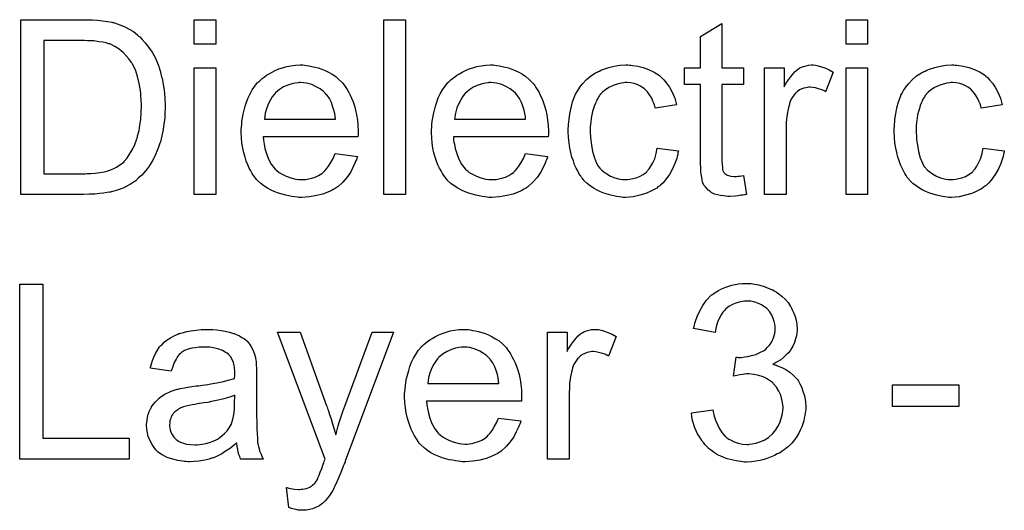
# Model space of a CAD drawing. Extents: x -1.6 to 9, y -2.8 to 5.2.
# Tile 157 of 197: x 4.743 to 5.194, y 3.463 to 3.688. Entities that reach past the tile are written whole.
import ezdxf

# ---------------------------------------------------------------- set-up
doc = ezdxf.new("R2010")
doc.units = 0
doc.layers.add('dfn6-15-57-c_document', color=1, linetype='CONTINUOUS')

msp = doc.modelspace()

# ---------------------------------------------------------------- linework, layer by layer
at = {"layer": 'dfn6-15-57-c_document', "color": 1}
for points in [[(4.776029, 3.687922), (4.778343, 3.687806), (4.780658, 3.687575), (4.782971, 3.687228), (4.784938, 3.686881), (4.785054, 3.686881), (4.785285, 3.686765), (4.785633, 3.686765), (4.786095, 3.686533), (4.787368, 3.686186), (4.788988, 3.685608), (4.790839, 3.684798), (4.792806, 3.683757), (4.794773, 3.6826), (4.796624, 3.681095), (4.79674, 3.68098), (4.796855, 3.680864), (4.797203, 3.680517), (4.797665, 3.68017), (4.798822, 3.679013), (4.800211, 3.677393), (4.801715, 3.675426), (4.803335, 3.673112), (4.804839, 3.670451), (4.806111, 3.667443), (4.806111, 3.667327), (4.806227, 3.667096), (4.806459, 3.666633), (4.806574, 3.665939), (4.806921, 3.665129), (4.807153, 3.664203), (4.807384, 3.663162), (4.807731, 3.661889), (4.808078, 3.660617), (4.80831, 3.659113), (4.808888, 3.655873), (4.809235, 3.652286), (4.809351, 3.648352), (4.809351, 3.648237), (4.809351, 3.648005), (4.809351, 3.647427), (4.809351, 3.646848), (4.809235, 3.646038), (4.809235, 3.645113), (4.80912, 3.642914), (4.808773, 3.640369), (4.808426, 3.637708), (4.807847, 3.634931), (4.807153, 3.632154), (4.807153, 3.632039), (4.807037, 3.631807), (4.806921, 3.63146), (4.806806, 3.630997), (4.806343, 3.629725), (4.805649, 3.628105), (4.804954, 3.626254), (4.804029, 3.624403), (4.802872, 3.622436), (4.801715, 3.620584), (4.801599, 3.620353), (4.801136, 3.619774), (4.800442, 3.618965), (4.799517, 3.617923), (4.798475, 3.616766), (4.797203, 3.615609), (4.79593, 3.614337), (4.794426, 3.613295), (4.794194, 3.61318), (4.793732, 3.612832), (4.792922, 3.61237), (4.791765, 3.611791), (4.790376, 3.611097), (4.788757, 3.610519), (4.786905, 3.609824), (4.784823, 3.609246), (4.784591, 3.609246), (4.784244, 3.60913), (4.783897, 3.609014), (4.78274, 3.608899), (4.78112, 3.608667), (4.779269, 3.608436), (4.777071, 3.608204), (4.774641, 3.608089), (4.77198, 3.607973), (4.743171, 3.607973), (4.743171, 3.688037), (4.773947, 3.688037), (4.776029, 3.687922)], [(4.832491, 3.676815), (4.822657, 3.676815), (4.822657, 3.688037), (4.832491, 3.688037), (4.832491, 3.676815)], [(4.919382, 3.607973), (4.909547, 3.607973), (4.909547, 3.688038), (4.919382, 3.688038), (4.919382, 3.607973)], [(5.064354, 3.666055), (5.074304, 3.666055), (5.074304, 3.658418), (5.064354, 3.658418), (5.064354, 3.624287), (5.064354, 3.624055), (5.064354, 3.623593), (5.064354, 3.622898), (5.06447, 3.622089), (5.064585, 3.620237), (5.064701, 3.619427), (5.064817, 3.618849), (5.064932, 3.618618), (5.065279, 3.618155), (5.065742, 3.617576), (5.066552, 3.616998), (5.066784, 3.616882), (5.067362, 3.616651), (5.068403, 3.616419), (5.069908, 3.616304), (5.071065, 3.616304), (5.071643, 3.616419), (5.072453, 3.616419), (5.073378, 3.616535), (5.074304, 3.616651), (5.075577, 3.607973), (5.075345, 3.607973), (5.074883, 3.607858), (5.074073, 3.607742), (5.073031, 3.607626), (5.071874, 3.607395), (5.070602, 3.607279), (5.068056, 3.607163), (5.067131, 3.607163), (5.066205, 3.607279), (5.065048, 3.607395), (5.06366, 3.60751), (5.062271, 3.607858), (5.060999, 3.608205), (5.059726, 3.608783), (5.05961, 3.608899), (5.059263, 3.60913), (5.0588, 3.609477), (5.058106, 3.610056), (5.057528, 3.610634), (5.056833, 3.611444), (5.056139, 3.612254), (5.055676, 3.613295), (5.055676, 3.613411), (5.055445, 3.613874), (5.055329, 3.614684), (5.055098, 3.615841), (5.054867, 3.617345), (5.054751, 3.618271), (5.054751, 3.619312), (5.054635, 3.620584), (5.054519, 3.621857), (5.054519, 3.623246), (5.054519, 3.624865), (5.054519, 3.658418), (5.04723, 3.658418), (5.04723, 3.666055), (5.054519, 3.666055), (5.054519, 3.680401), (5.064354, 3.686302), (5.064354, 3.666055)], [(5.131113, 3.676815), (5.121278, 3.676815), (5.121278, 3.688038), (5.131113, 3.688038), (5.131113, 3.676815)], [(4.772327, 3.67855), (4.753815, 3.67855), (4.753815, 3.617461), (4.77279, 3.617461), (4.7736, 3.617576), (4.775335, 3.617692), (4.777302, 3.617808), (4.779385, 3.618039), (4.781467, 3.618386), (4.783203, 3.618849), (4.783434, 3.618965), (4.784013, 3.61908), (4.784823, 3.619427), (4.785864, 3.61989), (4.787021, 3.620584), (4.788178, 3.621279), (4.789335, 3.622088), (4.790492, 3.623014), (4.790608, 3.623245), (4.79107, 3.623708), (4.791765, 3.624518), (4.792575, 3.625675), (4.7935, 3.627179), (4.794542, 3.628915), (4.795467, 3.630882), (4.796277, 3.63308), (4.796277, 3.633196), (4.796393, 3.633427), (4.796508, 3.633774), (4.796624, 3.634237), (4.79674, 3.634816), (4.796971, 3.635625), (4.797203, 3.636435), (4.797434, 3.637361), (4.797781, 3.639675), (4.798128, 3.642336), (4.79836, 3.645344), (4.798475, 3.648584), (4.798475, 3.6487), (4.798475, 3.649162), (4.798475, 3.649741), (4.79836, 3.650666), (4.79836, 3.651708), (4.798244, 3.652865), (4.798128, 3.654253), (4.798012, 3.655642), (4.797434, 3.658765), (4.79674, 3.662005), (4.795699, 3.665013), (4.795004, 3.666517), (4.79431, 3.66779), (4.79431, 3.667906), (4.794079, 3.668137), (4.793847, 3.668484), (4.793616, 3.668947), (4.79269, 3.670104), (4.791533, 3.671492), (4.790029, 3.672997), (4.788294, 3.674501), (4.786327, 3.675773), (4.784244, 3.676815), (4.784013, 3.67693), (4.783434, 3.677046), (4.782393, 3.677393), (4.780889, 3.67774), (4.779038, 3.677972), (4.776724, 3.678319), (4.775335, 3.678434), (4.773831, 3.678434), (4.772327, 3.67855)], [(4.873217, 3.667211), (4.874143, 3.667096), (4.8753, 3.666864), (4.876573, 3.666633), (4.878077, 3.666286), (4.879465, 3.665939), (4.881085, 3.66536), (4.882589, 3.664782), (4.884209, 3.663972), (4.885829, 3.663046), (4.887449, 3.662005), (4.888953, 3.660732), (4.890341, 3.659344), (4.890457, 3.659228), (4.890688, 3.658997), (4.891035, 3.658534), (4.891498, 3.65784), (4.892077, 3.65703), (4.892655, 3.656104), (4.893349, 3.654947), (4.894043, 3.653559), (4.894738, 3.652055), (4.895432, 3.650435), (4.89601, 3.648584), (4.896589, 3.646617), (4.897052, 3.644419), (4.897399, 3.642105), (4.89763, 3.639675), (4.897746, 3.637014), (4.897746, 3.636898), (4.897746, 3.636435), (4.897746, 3.635626), (4.89763, 3.634468), (4.854243, 3.634468), (4.854243, 3.634353), (4.854243, 3.634006), (4.854358, 3.633543), (4.854358, 3.632849), (4.854474, 3.632039), (4.854706, 3.631113), (4.855053, 3.62903), (4.855747, 3.626716), (4.856672, 3.624171), (4.857945, 3.621857), (4.859565, 3.619774), (4.859681, 3.619774), (4.859796, 3.619543), (4.86049, 3.618965), (4.861532, 3.618155), (4.86292, 3.617345), (4.864771, 3.616419), (4.866854, 3.615609), (4.869168, 3.615031), (4.870441, 3.614915), (4.871829, 3.614799), (4.872755, 3.614799), (4.873796, 3.614915), (4.875069, 3.615146), (4.876457, 3.615494), (4.878077, 3.615956), (4.879581, 3.616651), (4.881085, 3.617576), (4.881201, 3.617692), (4.881779, 3.618155), (4.882474, 3.618849), (4.883283, 3.619774), (4.884209, 3.621047), (4.88525, 3.622667), (4.886292, 3.624518), (4.887217, 3.626716), (4.897399, 3.625444), (4.897399, 3.625328), (4.897283, 3.625097), (4.897167, 3.624634), (4.896936, 3.62394), (4.896589, 3.623246), (4.896242, 3.62232), (4.895316, 3.620353), (4.894159, 3.618155), (4.892539, 3.615841), (4.890688, 3.613642), (4.888374, 3.61156), (4.888258, 3.61156), (4.888027, 3.611328), (4.88768, 3.611097), (4.887217, 3.61075), (4.886523, 3.610403), (4.885829, 3.610056), (4.884903, 3.609593), (4.883862, 3.60913), (4.882705, 3.608667), (4.881548, 3.608204), (4.878655, 3.60751), (4.875416, 3.606932), (4.871829, 3.6067), (4.870556, 3.6067), (4.869747, 3.606816), (4.868705, 3.606932), (4.867432, 3.607163), (4.866044, 3.607395), (4.86454, 3.607626), (4.8613, 3.608552), (4.859565, 3.609246), (4.857945, 3.60994), (4.85621, 3.610866), (4.85459, 3.611907), (4.853086, 3.613064), (4.851582, 3.614452), (4.851466, 3.614568), (4.851234, 3.614799), (4.850887, 3.615262), (4.850425, 3.615956), (4.849846, 3.616766), (4.849268, 3.617692), (4.848573, 3.618849), (4.847879, 3.620122), (4.847185, 3.621626), (4.846491, 3.623245), (4.845912, 3.625097), (4.845334, 3.627064), (4.844871, 3.629146), (4.844524, 3.63146), (4.844292, 3.63389), (4.844177, 3.636435), (4.844177, 3.636551), (4.844177, 3.63713), (4.844177, 3.637824), (4.844292, 3.638865), (4.844408, 3.640138), (4.844524, 3.641526), (4.844755, 3.643146), (4.845102, 3.644766), (4.846028, 3.648468), (4.846606, 3.650319), (4.847301, 3.652286), (4.848226, 3.654137), (4.849268, 3.655873), (4.850425, 3.657608), (4.851697, 3.659228), (4.851813, 3.659344), (4.852044, 3.659575), (4.852507, 3.659922), (4.853086, 3.660501), (4.85378, 3.661079), (4.854706, 3.661774), (4.855747, 3.662584), (4.85702, 3.663278), (4.858292, 3.664088), (4.859796, 3.664782), (4.861416, 3.665476), (4.863152, 3.666055), (4.865003, 3.666633), (4.86697, 3.66698), (4.869052, 3.667211), (4.871251, 3.667327), (4.872408, 3.667327), (4.873217, 3.667211)], [(4.96034, 3.667212), (4.961265, 3.667096), (4.962422, 3.666865), (4.963695, 3.666633), (4.965199, 3.666286), (4.966587, 3.665939), (4.968207, 3.66536), (4.969711, 3.664782), (4.971331, 3.663972), (4.972951, 3.663046), (4.974571, 3.662005), (4.976075, 3.660732), (4.977463, 3.659344), (4.977579, 3.659228), (4.97781, 3.658997), (4.978157, 3.658534), (4.97862, 3.65784), (4.979199, 3.65703), (4.979777, 3.656104), (4.980471, 3.654947), (4.981166, 3.653559), (4.98186, 3.652055), (4.982554, 3.650435), (4.983132, 3.648584), (4.983711, 3.646617), (4.984174, 3.644419), (4.984521, 3.642105), (4.984752, 3.639675), (4.984868, 3.637014), (4.984868, 3.636898), (4.984868, 3.636435), (4.984868, 3.635626), (4.984752, 3.634468), (4.941365, 3.634468), (4.941365, 3.634353), (4.941365, 3.634006), (4.94148, 3.633543), (4.94148, 3.632849), (4.941596, 3.632039), (4.941828, 3.631113), (4.942175, 3.629031), (4.942869, 3.626717), (4.943794, 3.624171), (4.945067, 3.621857), (4.946687, 3.619775), (4.946803, 3.619775), (4.946918, 3.619543), (4.947613, 3.618965), (4.948654, 3.618155), (4.950042, 3.617345), (4.951894, 3.616419), (4.953976, 3.615609), (4.95629, 3.615031), (4.957563, 3.614915), (4.958951, 3.6148), (4.959877, 3.6148), (4.960918, 3.614915), (4.962191, 3.615147), (4.963579, 3.615494), (4.965199, 3.615956), (4.966703, 3.616651), (4.968207, 3.617576), (4.968323, 3.617692), (4.968901, 3.618155), (4.969596, 3.618849), (4.970405, 3.619775), (4.971331, 3.621047), (4.972372, 3.622667), (4.973414, 3.624518), (4.974339, 3.626717), (4.984521, 3.625444), (4.984521, 3.625328), (4.984405, 3.625097), (4.984289, 3.624634), (4.984058, 3.62394), (4.983711, 3.623246), (4.983364, 3.62232), (4.982438, 3.620353), (4.981281, 3.618155), (4.979662, 3.615841), (4.97781, 3.613642), (4.975496, 3.61156), (4.975381, 3.61156), (4.975149, 3.611329), (4.974802, 3.611097), (4.974339, 3.61075), (4.973645, 3.610403), (4.972951, 3.610056), (4.972025, 3.609593), (4.970984, 3.60913), (4.969827, 3.608667), (4.96867, 3.608205), (4.965778, 3.60751), (4.962538, 3.606932), (4.958951, 3.6067), (4.957678, 3.6067), (4.956869, 3.606816), (4.955827, 3.606932), (4.954555, 3.607163), (4.953166, 3.607395), (4.951662, 3.607626), (4.948422, 3.608552), (4.946687, 3.609246), (4.945067, 3.60994), (4.943332, 3.610866), (4.941712, 3.611907), (4.940208, 3.613064), (4.938704, 3.614452), (4.938588, 3.614568), (4.938357, 3.6148), (4.93801, 3.615262), (4.937547, 3.615956), (4.936968, 3.616766), (4.93639, 3.617692), (4.935695, 3.618849), (4.935001, 3.620122), (4.934307, 3.621626), (4.933613, 3.623246), (4.933034, 3.625097), (4.932456, 3.627064), (4.931993, 3.629146), (4.931646, 3.63146), (4.931415, 3.63389), (4.931299, 3.636435), (4.931299, 3.636551), (4.931299, 3.63713), (4.931299, 3.637824), (4.931415, 3.638865), (4.93153, 3.640138), (4.931646, 3.641526), (4.931877, 3.643146), (4.932225, 3.644766), (4.93315, 3.648468), (4.933729, 3.650319), (4.934423, 3.652286), (4.935348, 3.654137), (4.93639, 3.655873), (4.937547, 3.657608), (4.938819, 3.659228), (4.938935, 3.659344), (4.939167, 3.659575), (4.939629, 3.659923), (4.940208, 3.660501), (4.940902, 3.661079), (4.941828, 3.661774), (4.942869, 3.662584), (4.944142, 3.663278), (4.945414, 3.664088), (4.946918, 3.664782), (4.948538, 3.665476), (4.950274, 3.666055), (4.952125, 3.666633), (4.954092, 3.66698), (4.956174, 3.667212), (4.958373, 3.667327), (4.95953, 3.667327), (4.96034, 3.667212)], [(5.022008, 3.667212), (5.022702, 3.667212), (5.023627, 3.667096), (5.025826, 3.666749), (5.028256, 3.66617), (5.030801, 3.665245), (5.033346, 3.664088), (5.035776, 3.662468), (5.035892, 3.662468), (5.036007, 3.662236), (5.036702, 3.661542), (5.037743, 3.660501), (5.039016, 3.658997), (5.040288, 3.657146), (5.041561, 3.654832), (5.042718, 3.652171), (5.043528, 3.649047), (5.033925, 3.647543), (5.033925, 3.647658), (5.033809, 3.647774), (5.033693, 3.648468), (5.033346, 3.64951), (5.032768, 3.650782), (5.032189, 3.652171), (5.031264, 3.653675), (5.030222, 3.655063), (5.029065, 3.65622), (5.02895, 3.656336), (5.028487, 3.656683), (5.027677, 3.657146), (5.026751, 3.657724), (5.025479, 3.658303), (5.02409, 3.658765), (5.022471, 3.659113), (5.020735, 3.659228), (5.020041, 3.659228), (5.019462, 3.659113), (5.01819, 3.658997), (5.016454, 3.658534), (5.014603, 3.657956), (5.01252, 3.65703), (5.010553, 3.655642), (5.009628, 3.654832), (5.008702, 3.653906), (5.008702, 3.65379), (5.008471, 3.653675), (5.008239, 3.653328), (5.008008, 3.652865), (5.007661, 3.652286), (5.007198, 3.651592), (5.006851, 3.650782), (5.006388, 3.649857), (5.005925, 3.6487), (5.005578, 3.647427), (5.005115, 3.646039), (5.004768, 3.644534), (5.004537, 3.642915), (5.004306, 3.641063), (5.004074, 3.639097), (5.004074, 3.637014), (5.004074, 3.636898), (5.004074, 3.636551), (5.004074, 3.635857), (5.00419, 3.635163), (5.00419, 3.634121), (5.004306, 3.63308), (5.004653, 3.630535), (5.005115, 3.627758), (5.005925, 3.624865), (5.006967, 3.62232), (5.007661, 3.621047), (5.008471, 3.620006), (5.008702, 3.619775), (5.009281, 3.619196), (5.010322, 3.618386), (5.011595, 3.617461), (5.01333, 3.616419), (5.015297, 3.615609), (5.017611, 3.615031), (5.018884, 3.614915), (5.020157, 3.6148), (5.020388, 3.6148), (5.021082, 3.614915), (5.022239, 3.615031), (5.023512, 3.615262), (5.025016, 3.615609), (5.026636, 3.616304), (5.028256, 3.617113), (5.02976, 3.618271), (5.029991, 3.618386), (5.030338, 3.618965), (5.031032, 3.619775), (5.031842, 3.621047), (5.032652, 3.622551), (5.033578, 3.624403), (5.034272, 3.626717), (5.034735, 3.629262), (5.044453, 3.627989), (5.044453, 3.627874), (5.044338, 3.627526), (5.044222, 3.627064), (5.044106, 3.626369), (5.043875, 3.625444), (5.043644, 3.624518), (5.042834, 3.622204), (5.041792, 3.619775), (5.040288, 3.617113), (5.038437, 3.614568), (5.037396, 3.613411), (5.036239, 3.612254), (5.036123, 3.612138), (5.035892, 3.612023), (5.035545, 3.611791), (5.035082, 3.611444), (5.034503, 3.610981), (5.033693, 3.610519), (5.032768, 3.610056), (5.031842, 3.609477), (5.029528, 3.608436), (5.026751, 3.607626), (5.023743, 3.606932), (5.022008, 3.606816), (5.020272, 3.6067), (5.019115, 3.6067), (5.018305, 3.606816), (5.017264, 3.606932), (5.016107, 3.607163), (5.014834, 3.607395), (5.013446, 3.607626), (5.010322, 3.608552), (5.008818, 3.609246), (5.007198, 3.60994), (5.005578, 3.610866), (5.004074, 3.611907), (5.00257, 3.613064), (5.001182, 3.614452), (5.001066, 3.614568), (5.000835, 3.6148), (5.000488, 3.615262), (5.000025, 3.615841), (4.999562, 3.616651), (4.998868, 3.617692), (4.998289, 3.618849), (4.997595, 3.620122), (4.996901, 3.621626), (4.996322, 3.623361), (4.995628, 3.625097), (4.995165, 3.627179), (4.994703, 3.629262), (4.994355, 3.631692), (4.994124, 3.634121), (4.994008, 3.636782), (4.994008, 3.636898), (4.994008, 3.637245), (4.994008, 3.637708), (4.994008, 3.638402), (4.994124, 3.639212), (4.994124, 3.640138), (4.99424, 3.641179), (4.994355, 3.642336), (4.994703, 3.644881), (4.995281, 3.647658), (4.995975, 3.650435), (4.997016, 3.653212), (4.997016, 3.653328), (4.997132, 3.653559), (4.997364, 3.653906), (4.997595, 3.654369), (4.998289, 3.655642), (4.999331, 3.657146), (5.000719, 3.658881), (5.002339, 3.660617), (5.004306, 3.662352), (5.006504, 3.663741), (5.00662, 3.663741), (5.006851, 3.663856), (5.007198, 3.664088), (5.007661, 3.664319), (5.008239, 3.66455), (5.008934, 3.664898), (5.010669, 3.665592), (5.012636, 3.66617), (5.015066, 3.666749), (5.017611, 3.667212), (5.020388, 3.667327), (5.021314, 3.667327), (5.022008, 3.667212)], [(5.107163, 3.667212), (5.108436, 3.66698), (5.10994, 3.666517), (5.11156, 3.665939), (5.113411, 3.665129), (5.115378, 3.664088), (5.111791, 3.655063), (5.111675, 3.655179), (5.111212, 3.65541), (5.110518, 3.655757), (5.109593, 3.656104), (5.108551, 3.656452), (5.107279, 3.656799), (5.106006, 3.65703), (5.104733, 3.657146), (5.104155, 3.657146), (5.103576, 3.65703), (5.102766, 3.656914), (5.101956, 3.656683), (5.100915, 3.656336), (5.099874, 3.655873), (5.098948, 3.655179), (5.098833, 3.655063), (5.098485, 3.654832), (5.098138, 3.654369), (5.09756, 3.65379), (5.096981, 3.652981), (5.096403, 3.652055), (5.095824, 3.651014), (5.095361, 3.649741), (5.095246, 3.64951), (5.09513, 3.648815), (5.094899, 3.647774), (5.094552, 3.646386), (5.094204, 3.64465), (5.093973, 3.642683), (5.093857, 3.640601), (5.093742, 3.638287), (5.093742, 3.607973), (5.083907, 3.607973), (5.083907, 3.666055), (5.092816, 3.666055), (5.092816, 3.657261), (5.092932, 3.657377), (5.093395, 3.658187), (5.093973, 3.659228), (5.094899, 3.660501), (5.095824, 3.661774), (5.096866, 3.663162), (5.097907, 3.664319), (5.098948, 3.665245), (5.099064, 3.66536), (5.099411, 3.665592), (5.100105, 3.665939), (5.100799, 3.666286), (5.101725, 3.666633), (5.102882, 3.66698), (5.104039, 3.667212), (5.105312, 3.667327), (5.106122, 3.667327), (5.107163, 3.667212)], [(5.171261, 3.667212), (5.171955, 3.667212), (5.172881, 3.667096), (5.175079, 3.666749), (5.177508, 3.66617), (5.180054, 3.665245), (5.182599, 3.664088), (5.185029, 3.662468), (5.185145, 3.662468), (5.18526, 3.662236), (5.185955, 3.661542), (5.186996, 3.660501), (5.188269, 3.658997), (5.189541, 3.657146), (5.190814, 3.654832), (5.191971, 3.652171), (5.192781, 3.649047), (5.183178, 3.647543), (5.183178, 3.647658), (5.183062, 3.647774), (5.182946, 3.648468), (5.182599, 3.64951), (5.182021, 3.650782), (5.181442, 3.652171), (5.180517, 3.653675), (5.179475, 3.655063), (5.178318, 3.65622), (5.178203, 3.656336), (5.17774, 3.656683), (5.17693, 3.657146), (5.176004, 3.657724), (5.174732, 3.658303), (5.173343, 3.658765), (5.171724, 3.659113), (5.169988, 3.659228), (5.169294, 3.659228), (5.168715, 3.659113), (5.167443, 3.658997), (5.165707, 3.658534), (5.163856, 3.657956), (5.161773, 3.65703), (5.159806, 3.655642), (5.158881, 3.654832), (5.157955, 3.653906), (5.157955, 3.65379), (5.157724, 3.653675), (5.157492, 3.653328), (5.157261, 3.652865), (5.156914, 3.652286), (5.156451, 3.651592), (5.156104, 3.650782), (5.155641, 3.649857), (5.155178, 3.6487), (5.154831, 3.647427), (5.154368, 3.646039), (5.154021, 3.644534), (5.15379, 3.642915), (5.153559, 3.641063), (5.153327, 3.639097), (5.153327, 3.637014), (5.153327, 3.636898), (5.153327, 3.636551), (5.153327, 3.635857), (5.153443, 3.635163), (5.153443, 3.634121), (5.153559, 3.63308), (5.153906, 3.630535), (5.154368, 3.627758), (5.155178, 3.624865), (5.15622, 3.62232), (5.156914, 3.621047), (5.157724, 3.620006), (5.157955, 3.619775), (5.158534, 3.619196), (5.159575, 3.618386), (5.160848, 3.617461), (5.162583, 3.616419), (5.16455, 3.615609), (5.166864, 3.615031), (5.168137, 3.614915), (5.169409, 3.6148), (5.169641, 3.6148), (5.170335, 3.614915), (5.171492, 3.615031), (5.172765, 3.615262), (5.174269, 3.615609), (5.175889, 3.616304), (5.177508, 3.617113), (5.179013, 3.618271), (5.179244, 3.618386), (5.179591, 3.618965), (5.180285, 3.619775), (5.181095, 3.621047), (5.181905, 3.622551), (5.182831, 3.624403), (5.183525, 3.626717), (5.183988, 3.629262), (5.193707, 3.627989), (5.193707, 3.627874), (5.193591, 3.627526), (5.193475, 3.627064), (5.193359, 3.626369), (5.193128, 3.625444), (5.192897, 3.624518), (5.192087, 3.622204), (5.191045, 3.619775), (5.189541, 3.617113), (5.18769, 3.614568), (5.186649, 3.613411), (5.185492, 3.612254), (5.185376, 3.612138), (5.185145, 3.612023), (5.184798, 3.611791), (5.184335, 3.611444), (5.183756, 3.610981), (5.182946, 3.610519), (5.182021, 3.610056), (5.181095, 3.609477), (5.178781, 3.608436), (5.176004, 3.607626), (5.172996, 3.606932), (5.171261, 3.606816), (5.169525, 3.6067), (5.168368, 3.6067), (5.167558, 3.606816), (5.166517, 3.606932), (5.16536, 3.607163), (5.164087, 3.607395), (5.162699, 3.607626), (5.159575, 3.608552), (5.158071, 3.609246), (5.156451, 3.60994), (5.154831, 3.610866), (5.153327, 3.611907), (5.151823, 3.613064), (5.150435, 3.614452), (5.150319, 3.614568), (5.150088, 3.6148), (5.14974, 3.615262), (5.149278, 3.615841), (5.148815, 3.616651), (5.148121, 3.617692), (5.147542, 3.618849), (5.146848, 3.620122), (5.146154, 3.621626), (5.145575, 3.623361), (5.144881, 3.625097), (5.144418, 3.627179), (5.143956, 3.629262), (5.143608, 3.631692), (5.143377, 3.634121), (5.143261, 3.636782), (5.143261, 3.636898), (5.143261, 3.637245), (5.143261, 3.637708), (5.143261, 3.638402), (5.143377, 3.639212), (5.143377, 3.640138), (5.143493, 3.641179), (5.143608, 3.642336), (5.143956, 3.644881), (5.144534, 3.647658), (5.145228, 3.650435), (5.14627, 3.653212), (5.14627, 3.653328), (5.146385, 3.653559), (5.146617, 3.653906), (5.146848, 3.654369), (5.147542, 3.655642), (5.148583, 3.657146), (5.149972, 3.658881), (5.151592, 3.660617), (5.153559, 3.662352), (5.155757, 3.663741), (5.155873, 3.663741), (5.156104, 3.663856), (5.156451, 3.664088), (5.156914, 3.664319), (5.157492, 3.66455), (5.158187, 3.664898), (5.159922, 3.665592), (5.161889, 3.66617), (5.164319, 3.666749), (5.166864, 3.667212), (5.169641, 3.667327), (5.170566, 3.667327), (5.171261, 3.667212)], [(4.832491, 3.607973), (4.822657, 3.607973), (4.822657, 3.666055), (4.832491, 3.666055), (4.832491, 3.607973)], [(5.131113, 3.607973), (5.121278, 3.607973), (5.121278, 3.666055), (5.131113, 3.666055), (5.131113, 3.607973)], [(4.871366, 3.659228), (4.870672, 3.659228), (4.870209, 3.659113), (4.868937, 3.658997), (4.867432, 3.65865), (4.865581, 3.658071), (4.863614, 3.657261), (4.861763, 3.656104), (4.859912, 3.6546), (4.859681, 3.654369), (4.859218, 3.65379), (4.858408, 3.652749), (4.857598, 3.651361), (4.856672, 3.649741), (4.855863, 3.647658), (4.855168, 3.645229), (4.854821, 3.642567), (4.887333, 3.642567), (4.887333, 3.642683), (4.887333, 3.642914), (4.887217, 3.643262), (4.887217, 3.643724), (4.886986, 3.645113), (4.886639, 3.646617), (4.88606, 3.648468), (4.885482, 3.650204), (4.884556, 3.651939), (4.883515, 3.653443), (4.883515, 3.653559), (4.883283, 3.653675), (4.882705, 3.654369), (4.881664, 3.655294), (4.880275, 3.656336), (4.87854, 3.657377), (4.876457, 3.658303), (4.874027, 3.658997), (4.872755, 3.659113), (4.871366, 3.659228)], [(4.958488, 3.659228), (4.957794, 3.659228), (4.957331, 3.659113), (4.956059, 3.658997), (4.954555, 3.65865), (4.952703, 3.658071), (4.950736, 3.657261), (4.948885, 3.656104), (4.947034, 3.6546), (4.946803, 3.654369), (4.94634, 3.65379), (4.94553, 3.652749), (4.94472, 3.651361), (4.943794, 3.649741), (4.942985, 3.647658), (4.94229, 3.645229), (4.941943, 3.642568), (4.974455, 3.642568), (4.974455, 3.642683), (4.974455, 3.642915), (4.974339, 3.643262), (4.974339, 3.643724), (4.974108, 3.645113), (4.973761, 3.646617), (4.973182, 3.648468), (4.972604, 3.650204), (4.971678, 3.651939), (4.970637, 3.653443), (4.970637, 3.653559), (4.970405, 3.653675), (4.969827, 3.654369), (4.968786, 3.655294), (4.967397, 3.656336), (4.965662, 3.657377), (4.963579, 3.658303), (4.96115, 3.658997), (4.959877, 3.659113), (4.958488, 3.659228)], [(4.753352, 3.496392), (4.792806, 3.496392), (4.792806, 3.486905), (4.742708, 3.486905), (4.742708, 3.566969), (4.753352, 3.566969), (4.753352, 3.496392)], [(5.077775, 3.5672), (5.079279, 3.566969), (5.08113, 3.566622), (5.083213, 3.566044), (5.085296, 3.565349), (5.087378, 3.564424), (5.087494, 3.564424), (5.08761, 3.564308), (5.088304, 3.563961), (5.089345, 3.563267), (5.090502, 3.562457), (5.091891, 3.5613), (5.093279, 3.560027), (5.094667, 3.558523), (5.095824, 3.556787), (5.09594, 3.556556), (5.096287, 3.555978), (5.09675, 3.554936), (5.097328, 3.553664), (5.097907, 3.55216), (5.09837, 3.550424), (5.098717, 3.548457), (5.098833, 3.54649), (5.098833, 3.546259), (5.098833, 3.545565), (5.098717, 3.544639), (5.098485, 3.543366), (5.098138, 3.541862), (5.09756, 3.540242), (5.096866, 3.538623), (5.09594, 3.537003), (5.095824, 3.536771), (5.095477, 3.536309), (5.094783, 3.535499), (5.093857, 3.534573), (5.0927, 3.533532), (5.091312, 3.532375), (5.089692, 3.531334), (5.087725, 3.530292), (5.087841, 3.530292), (5.088072, 3.530177), (5.088419, 3.530061), (5.088882, 3.529945), (5.090155, 3.529482), (5.091775, 3.528788), (5.093626, 3.527863), (5.095477, 3.526706), (5.097213, 3.525201), (5.098833, 3.523466), (5.098948, 3.523235), (5.099411, 3.52254), (5.100105, 3.521383), (5.100799, 3.519879), (5.101494, 3.518028), (5.102188, 3.51583), (5.102651, 3.513284), (5.102766, 3.510508), (5.102766, 3.510392), (5.102766, 3.510045), (5.102766, 3.509466), (5.102651, 3.508772), (5.102535, 3.507846), (5.102303, 3.506805), (5.102072, 3.505648), (5.101841, 3.504375), (5.100915, 3.501599), (5.100221, 3.500095), (5.099527, 3.498706), (5.098601, 3.497202), (5.09756, 3.495698), (5.096403, 3.494194), (5.095014, 3.492805), (5.094899, 3.49269), (5.094667, 3.492458), (5.094204, 3.492111), (5.093626, 3.491648), (5.092932, 3.49107), (5.092006, 3.490491), (5.090965, 3.489797), (5.089692, 3.489219), (5.088419, 3.488524), (5.086915, 3.48783), (5.085411, 3.487252), (5.083676, 3.486673), (5.081825, 3.486211), (5.079858, 3.485863), (5.077891, 3.485632), (5.075693, 3.485516), (5.074651, 3.485516), (5.073957, 3.485632), (5.073031, 3.485748), (5.07199, 3.485863), (5.070833, 3.486095), (5.06956, 3.486326), (5.066784, 3.48702), (5.063891, 3.488177), (5.062387, 3.488872), (5.060999, 3.489682), (5.05961, 3.490723), (5.058222, 3.491764), (5.058106, 3.49188), (5.057875, 3.492111), (5.057528, 3.492458), (5.057181, 3.492921), (5.056602, 3.4935), (5.056024, 3.494309), (5.055329, 3.495119), (5.054635, 3.496161), (5.053941, 3.497318), (5.053247, 3.498475), (5.051974, 3.501251), (5.050933, 3.504491), (5.050586, 3.506227), (5.050354, 3.508078), (5.060189, 3.509351), (5.060189, 3.509235), (5.060304, 3.509003), (5.06042, 3.508541), (5.060536, 3.507962), (5.060651, 3.507268), (5.060883, 3.506458), (5.061461, 3.504722), (5.062271, 3.50264), (5.063313, 3.500673), (5.06447, 3.498822), (5.065858, 3.497202), (5.066089, 3.497086), (5.066552, 3.496624), (5.067478, 3.496045), (5.068635, 3.495466), (5.070023, 3.494772), (5.071759, 3.494194), (5.073726, 3.493731), (5.075808, 3.493615), (5.076502, 3.493615), (5.076965, 3.493731), (5.078238, 3.493847), (5.079858, 3.494194), (5.081709, 3.494772), (5.083676, 3.495582), (5.085643, 3.496739), (5.087494, 3.498359), (5.087725, 3.49859), (5.088304, 3.499285), (5.088998, 3.500326), (5.089924, 3.501714), (5.090849, 3.50345), (5.091543, 3.505417), (5.092122, 3.507731), (5.092353, 3.510276), (5.092353, 3.510392), (5.092353, 3.510623), (5.092353, 3.51097), (5.092238, 3.511433), (5.092122, 3.512706), (5.091775, 3.51421), (5.091312, 3.516061), (5.090502, 3.517912), (5.089345, 3.519764), (5.087841, 3.521499), (5.08761, 3.52173), (5.087031, 3.522193), (5.086105, 3.522887), (5.084833, 3.523697), (5.083213, 3.524507), (5.081246, 3.525201), (5.079048, 3.525664), (5.076618, 3.525896), (5.075577, 3.525896), (5.074767, 3.52578), (5.073726, 3.525664), (5.072569, 3.525433), (5.07118, 3.525201), (5.069676, 3.524854), (5.070833, 3.533532), (5.071412, 3.533532), (5.071874, 3.533416), (5.073378, 3.533416), (5.074651, 3.533648), (5.076155, 3.533879), (5.077891, 3.534226), (5.079858, 3.534805), (5.081709, 3.535614), (5.083676, 3.536656), (5.083792, 3.536656), (5.083907, 3.536771), (5.084486, 3.537234), (5.085296, 3.538044), (5.086221, 3.539085), (5.087147, 3.54059), (5.087957, 3.542325), (5.088535, 3.544292), (5.088767, 3.545449), (5.088767, 3.546722), (5.088767, 3.546837), (5.088767, 3.546953), (5.088767, 3.547647), (5.088535, 3.548573), (5.088304, 3.549845), (5.087841, 3.551234), (5.087262, 3.552738), (5.086337, 3.554242), (5.085064, 3.555631), (5.084949, 3.555746), (5.08437, 3.556209), (5.08356, 3.556787), (5.082519, 3.557482), (5.08113, 3.55806), (5.079511, 3.558639), (5.077659, 3.559102), (5.075577, 3.559217), (5.074651, 3.559217), (5.07361, 3.558986), (5.072221, 3.558754), (5.070717, 3.558292), (5.069213, 3.557713), (5.067593, 3.556787), (5.066089, 3.555631), (5.065974, 3.555515), (5.065511, 3.554936), (5.064817, 3.554126), (5.064007, 3.552969), (5.063197, 3.551465), (5.062387, 3.549614), (5.061693, 3.547416), (5.06123, 3.54487), (5.051395, 3.546606), (5.051395, 3.546722), (5.051511, 3.547069), (5.051627, 3.547532), (5.051743, 3.548226), (5.051974, 3.549036), (5.052321, 3.549961), (5.053015, 3.55216), (5.054172, 3.554705), (5.055561, 3.55725), (5.057296, 3.55968), (5.059494, 3.561878), (5.05961, 3.561994), (5.059842, 3.56211), (5.060189, 3.562341), (5.060651, 3.562688), (5.06123, 3.563151), (5.06204, 3.563614), (5.06285, 3.564077), (5.063891, 3.564655), (5.066205, 3.565581), (5.068866, 3.566506), (5.07199, 3.567085), (5.07361, 3.567316), (5.076502, 3.567316), (5.077775, 3.5672)], [(4.831218, 3.546143), (4.832954, 3.546027), (4.834921, 3.545796), (4.836888, 3.545449), (4.838855, 3.544986), (4.840706, 3.544407), (4.840937, 3.544292), (4.841516, 3.54406), (4.842326, 3.543713), (4.843367, 3.543251), (4.844524, 3.542556), (4.845681, 3.541862), (4.846722, 3.540936), (4.847648, 3.540011), (4.847764, 3.539895), (4.847995, 3.539548), (4.848342, 3.53897), (4.848805, 3.538275), (4.849383, 3.537234), (4.849846, 3.536193), (4.850309, 3.53492), (4.850656, 3.533416), (4.850656, 3.5333), (4.850772, 3.532953), (4.850887, 3.532259), (4.851003, 3.531333), (4.851003, 3.530061), (4.851119, 3.528557), (4.851234, 3.52659), (4.851234, 3.524391), (4.851234, 3.511202), (4.851234, 3.511086), (4.851234, 3.510623), (4.851234, 3.509929), (4.851234, 3.509003), (4.851234, 3.507962), (4.851234, 3.506689), (4.85135, 3.503912), (4.85135, 3.50102), (4.851466, 3.498128), (4.851582, 3.496855), (4.851582, 3.495698), (4.851697, 3.494657), (4.851813, 3.493847), (4.851813, 3.493731), (4.851929, 3.493268), (4.852044, 3.492574), (4.852391, 3.491648), (4.852623, 3.490607), (4.853086, 3.48945), (4.853664, 3.488177), (4.854243, 3.486905), (4.843945, 3.486905), (4.84383, 3.48702), (4.843714, 3.487483), (4.843483, 3.488062), (4.843136, 3.488987), (4.842788, 3.490028), (4.842557, 3.491301), (4.842326, 3.49269), (4.842094, 3.494194), (4.841979, 3.494194), (4.841863, 3.493962), (4.841169, 3.493384), (4.840127, 3.492574), (4.838739, 3.491533), (4.837003, 3.490491), (4.835268, 3.489334), (4.833417, 3.488293), (4.83145, 3.487483), (4.831218, 3.487367), (4.830524, 3.487252), (4.829483, 3.486905), (4.82821, 3.486557), (4.82659, 3.48621), (4.824739, 3.485979), (4.822657, 3.485748), (4.820574, 3.485632), (4.819648, 3.485632), (4.818954, 3.485748), (4.818144, 3.485748), (4.817219, 3.485863), (4.815136, 3.48621), (4.812822, 3.486789), (4.810277, 3.487599), (4.807963, 3.488756), (4.80588, 3.49026), (4.805649, 3.490491), (4.80507, 3.49107), (4.80426, 3.492111), (4.803335, 3.493499), (4.802409, 3.495235), (4.801599, 3.497202), (4.801021, 3.499632), (4.800905, 3.500789), (4.800789, 3.502177), (4.800789, 3.502408), (4.800789, 3.502871), (4.800905, 3.503681), (4.801021, 3.504722), (4.801252, 3.505995), (4.801599, 3.507268), (4.802062, 3.508656), (4.802641, 3.509929), (4.802756, 3.510045), (4.802988, 3.510507), (4.80345, 3.511202), (4.804029, 3.512012), (4.804723, 3.512937), (4.805649, 3.513863), (4.806574, 3.514788), (4.807731, 3.515598), (4.807847, 3.515714), (4.80831, 3.515945), (4.808888, 3.516408), (4.809814, 3.516871), (4.810855, 3.517334), (4.812128, 3.517912), (4.813401, 3.518375), (4.814905, 3.518838), (4.81502, 3.518838), (4.815483, 3.518954), (4.816177, 3.519185), (4.817103, 3.519301), (4.81826, 3.519532), (4.819764, 3.519763), (4.8215, 3.52011), (4.823582, 3.520342), (4.823698, 3.520342), (4.824161, 3.520458), (4.824739, 3.520458), (4.825549, 3.520573), (4.826475, 3.520689), (4.827632, 3.52092), (4.828904, 3.521036), (4.830293, 3.521267), (4.83307, 3.521846), (4.836078, 3.522425), (4.838739, 3.523119), (4.840012, 3.523466), (4.841169, 3.523813), (4.841169, 3.523929), (4.841169, 3.52416), (4.841284, 3.524854), (4.841284, 3.525664), (4.841284, 3.526127), (4.841284, 3.526358), (4.841284, 3.526474), (4.841284, 3.52659), (4.841284, 3.527284), (4.841169, 3.528441), (4.840937, 3.529714), (4.84059, 3.531102), (4.840012, 3.53249), (4.839317, 3.533763), (4.838392, 3.534804), (4.838276, 3.53492), (4.837698, 3.535383), (4.836772, 3.535846), (4.835615, 3.53654), (4.833995, 3.537118), (4.832144, 3.537697), (4.82983, 3.538044), (4.827169, 3.53816), (4.826012, 3.53816), (4.824855, 3.538044), (4.823235, 3.537813), (4.821615, 3.537581), (4.81988, 3.537118), (4.81826, 3.53654), (4.816872, 3.53573), (4.816756, 3.535614), (4.816293, 3.535267), (4.815715, 3.534689), (4.81502, 3.533763), (4.814326, 3.532606), (4.813516, 3.531102), (4.812822, 3.529251), (4.812128, 3.527168), (4.802525, 3.528441), (4.802525, 3.528557), (4.802641, 3.528672), (4.802641, 3.529019), (4.802756, 3.529482), (4.803103, 3.530523), (4.803566, 3.532028), (4.804145, 3.533532), (4.804839, 3.535151), (4.805764, 3.536771), (4.806806, 3.538275), (4.806921, 3.538391), (4.807384, 3.538854), (4.808078, 3.539548), (4.809004, 3.540474), (4.810277, 3.541399), (4.811781, 3.542325), (4.813516, 3.543366), (4.815483, 3.544176), (4.815599, 3.544176), (4.815715, 3.544292), (4.816062, 3.544407), (4.816525, 3.544523), (4.817681, 3.54487), (4.819301, 3.545217), (4.821153, 3.545564), (4.823467, 3.545912), (4.825896, 3.546143), (4.828673, 3.546259), (4.829946, 3.546259), (4.831218, 3.546143)], [(4.891845, 3.485979), (4.891845, 3.485863), (4.89173, 3.485516), (4.891498, 3.485053), (4.891267, 3.484475), (4.89092, 3.483665), (4.890573, 3.482739), (4.889763, 3.480773), (4.888953, 3.478574), (4.888027, 3.476376), (4.887101, 3.474409), (4.886639, 3.473599), (4.886292, 3.472789), (4.886176, 3.472558), (4.885829, 3.471979), (4.88525, 3.471169), (4.884556, 3.470128), (4.883631, 3.468971), (4.882589, 3.467814), (4.881548, 3.466657), (4.880275, 3.465731), (4.880159, 3.465616), (4.879697, 3.465384), (4.879002, 3.465037), (4.877961, 3.464575), (4.876804, 3.464112), (4.875416, 3.463765), (4.873912, 3.463533), (4.872176, 3.463418), (4.871713, 3.463418), (4.871135, 3.463533), (4.870325, 3.463533), (4.869399, 3.463765), (4.868358, 3.463996), (4.867201, 3.464227), (4.865928, 3.46469), (4.864887, 3.473831), (4.865003, 3.473831), (4.865466, 3.473715), (4.866044, 3.473599), (4.866738, 3.473368), (4.86859, 3.473021), (4.870441, 3.472905), (4.871019, 3.472905), (4.871598, 3.473021), (4.872292, 3.473021), (4.874027, 3.473368), (4.874837, 3.473715), (4.875647, 3.474062), (4.875763, 3.474062), (4.875994, 3.474293), (4.876341, 3.474525), (4.876804, 3.474872), (4.877846, 3.475797), (4.878771, 3.47707), (4.878771, 3.477186), (4.879002, 3.477417), (4.879234, 3.47788), (4.879465, 3.478574), (4.879928, 3.4795), (4.880391, 3.480888), (4.881085, 3.482508), (4.881779, 3.484475), (4.881779, 3.484591), (4.882011, 3.485053), (4.882242, 3.485863), (4.882705, 3.486905), (4.860722, 3.544986), (4.871135, 3.544986), (4.883283, 3.511317), (4.883283, 3.511202), (4.883399, 3.511086), (4.883515, 3.510739), (4.883631, 3.51016), (4.883862, 3.509582), (4.884093, 3.508888), (4.884672, 3.507268), (4.885366, 3.505301), (4.88606, 3.502987), (4.886754, 3.500557), (4.887449, 3.497896), (4.887449, 3.498012), (4.887564, 3.498243), (4.88768, 3.49859), (4.887796, 3.499053), (4.887911, 3.499632), (4.888143, 3.500326), (4.888606, 3.502061), (4.889184, 3.504028), (4.889994, 3.506342), (4.890688, 3.508656), (4.891614, 3.511086), (4.904109, 3.544986), (4.913944, 3.544986), (4.891845, 3.485979)], [(4.948075, 3.546143), (4.949001, 3.546027), (4.950158, 3.545796), (4.951431, 3.545565), (4.952935, 3.545218), (4.954323, 3.54487), (4.955943, 3.544292), (4.957447, 3.543713), (4.959067, 3.542903), (4.960687, 3.541978), (4.962306, 3.540937), (4.963811, 3.539664), (4.965199, 3.538276), (4.965315, 3.53816), (4.965546, 3.537928), (4.965893, 3.537466), (4.966356, 3.536771), (4.966935, 3.535961), (4.967513, 3.535036), (4.968207, 3.533879), (4.968901, 3.53249), (4.969596, 3.530986), (4.97029, 3.529367), (4.970868, 3.527515), (4.971447, 3.525548), (4.97191, 3.52335), (4.972257, 3.521036), (4.972488, 3.518606), (4.972604, 3.515945), (4.972604, 3.51583), (4.972604, 3.515367), (4.972604, 3.514557), (4.972488, 3.5134), (4.929101, 3.5134), (4.929101, 3.513284), (4.929101, 3.512937), (4.929216, 3.512474), (4.929216, 3.51178), (4.929332, 3.51097), (4.929563, 3.510045), (4.92991, 3.507962), (4.930605, 3.505648), (4.93153, 3.503103), (4.932803, 3.500789), (4.934423, 3.498706), (4.934538, 3.498706), (4.934654, 3.498475), (4.935348, 3.497896), (4.93639, 3.497086), (4.937778, 3.496276), (4.939629, 3.495351), (4.941712, 3.494541), (4.944026, 3.493962), (4.945299, 3.493847), (4.946687, 3.493731), (4.947613, 3.493731), (4.948654, 3.493847), (4.949927, 3.494078), (4.951315, 3.494425), (4.952935, 3.494888), (4.954439, 3.495582), (4.955943, 3.496508), (4.956059, 3.496624), (4.956637, 3.497086), (4.957331, 3.49778), (4.958141, 3.498706), (4.959067, 3.499979), (4.960108, 3.501599), (4.96115, 3.50345), (4.962075, 3.505648), (4.972257, 3.504375), (4.972257, 3.50426), (4.972141, 3.504028), (4.972025, 3.503566), (4.971794, 3.502871), (4.971447, 3.502177), (4.9711, 3.501251), (4.970174, 3.499285), (4.969017, 3.497086), (4.967397, 3.494772), (4.965546, 3.492574), (4.963232, 3.490491), (4.963116, 3.490491), (4.962885, 3.49026), (4.962538, 3.490029), (4.962075, 3.489682), (4.961381, 3.489334), (4.960687, 3.488987), (4.959761, 3.488524), (4.95872, 3.488062), (4.957563, 3.487599), (4.956406, 3.487136), (4.953513, 3.486442), (4.950274, 3.485863), (4.946687, 3.485632), (4.945414, 3.485632), (4.944604, 3.485748), (4.943563, 3.485863), (4.94229, 3.486095), (4.940902, 3.486326), (4.939398, 3.486558), (4.936158, 3.487483), (4.934423, 3.488177), (4.932803, 3.488872), (4.931068, 3.489797), (4.929448, 3.490838), (4.927944, 3.491995), (4.92644, 3.493384), (4.926324, 3.4935), (4.926092, 3.493731), (4.925745, 3.494194), (4.925283, 3.494888), (4.924704, 3.495698), (4.924126, 3.496624), (4.923431, 3.49778), (4.922737, 3.499053), (4.922043, 3.500557), (4.921349, 3.502177), (4.92077, 3.504028), (4.920192, 3.505995), (4.919729, 3.508078), (4.919382, 3.510392), (4.91915, 3.512822), (4.919035, 3.515367), (4.919035, 3.515483), (4.919035, 3.516061), (4.919035, 3.516755), (4.91915, 3.517797), (4.919266, 3.519069), (4.919382, 3.520458), (4.919613, 3.522077), (4.91996, 3.523697), (4.920886, 3.5274), (4.921464, 3.529251), (4.922159, 3.531218), (4.923084, 3.533069), (4.924126, 3.534805), (4.925283, 3.53654), (4.926555, 3.53816), (4.926671, 3.538276), (4.926902, 3.538507), (4.927365, 3.538854), (4.927944, 3.539432), (4.928638, 3.540011), (4.929563, 3.540705), (4.930605, 3.541515), (4.931877, 3.542209), (4.93315, 3.543019), (4.934654, 3.543713), (4.936274, 3.544408), (4.93801, 3.544986), (4.939861, 3.545565), (4.941828, 3.545912), (4.94391, 3.546143), (4.946109, 3.546259), (4.947266, 3.546259), (4.948075, 3.546143)], [(5.007777, 3.546143), (5.009049, 3.545912), (5.010553, 3.545449), (5.012173, 3.54487), (5.014024, 3.544061), (5.015991, 3.543019), (5.012405, 3.533995), (5.012289, 3.53411), (5.011826, 3.534342), (5.011132, 3.534689), (5.010206, 3.535036), (5.009165, 3.535383), (5.007892, 3.53573), (5.00662, 3.535961), (5.005347, 3.536077), (5.004768, 3.536077), (5.00419, 3.535961), (5.00338, 3.535846), (5.00257, 3.535614), (5.001529, 3.535267), (5.000488, 3.534805), (4.999562, 3.53411), (4.999446, 3.533995), (4.999099, 3.533763), (4.998752, 3.5333), (4.998173, 3.532722), (4.997595, 3.531912), (4.997016, 3.530986), (4.996438, 3.529945), (4.995975, 3.528672), (4.995859, 3.528441), (4.995744, 3.527747), (4.995512, 3.526706), (4.995165, 3.525317), (4.994818, 3.523582), (4.994587, 3.521615), (4.994471, 3.519532), (4.994355, 3.517218), (4.994355, 3.486905), (4.984521, 3.486905), (4.984521, 3.544986), (4.99343, 3.544986), (4.99343, 3.536193), (4.993546, 3.536309), (4.994008, 3.537119), (4.994587, 3.53816), (4.995512, 3.539432), (4.996438, 3.540705), (4.997479, 3.542094), (4.998521, 3.543251), (4.999562, 3.544176), (4.999678, 3.544292), (5.000025, 3.544523), (5.000719, 3.54487), (5.001413, 3.545218), (5.002339, 3.545565), (5.003496, 3.545912), (5.004653, 3.546143), (5.005925, 3.546259), (5.006735, 3.546259), (5.007777, 3.546143)], [(4.946224, 3.53816), (4.94553, 3.53816), (4.945067, 3.538044), (4.943794, 3.537928), (4.94229, 3.537581), (4.940439, 3.537003), (4.938472, 3.536193), (4.936621, 3.535036), (4.93477, 3.533532), (4.934538, 3.5333), (4.934076, 3.532722), (4.933266, 3.531681), (4.932456, 3.530292), (4.93153, 3.528672), (4.93072, 3.52659), (4.930026, 3.52416), (4.929679, 3.521499), (4.962191, 3.521499), (4.962191, 3.521615), (4.962191, 3.521846), (4.962075, 3.522193), (4.962075, 3.522656), (4.961844, 3.524044), (4.961497, 3.525548), (4.960918, 3.5274), (4.96034, 3.529135), (4.959414, 3.530871), (4.958373, 3.532375), (4.958373, 3.53249), (4.958141, 3.532606), (4.957563, 3.5333), (4.956521, 3.534226), (4.955133, 3.535267), (4.953398, 3.536309), (4.951315, 3.537234), (4.948885, 3.537928), (4.947613, 3.538044), (4.946224, 3.53816)], [(5.172881, 3.51097), (5.142451, 3.51097), (5.142451, 3.520805), (5.172881, 3.520805), (5.172881, 3.51097)], [(4.841284, 3.516061), (4.841169, 3.516061), (4.841053, 3.515945), (4.840706, 3.51583), (4.840243, 3.515714), (4.839664, 3.515483), (4.83897, 3.515251), (4.83816, 3.51502), (4.837235, 3.514788), (4.836194, 3.514441), (4.834921, 3.51421), (4.833648, 3.513863), (4.832144, 3.513516), (4.830524, 3.513169), (4.828904, 3.512821), (4.827053, 3.51259), (4.825086, 3.512243), (4.824855, 3.512243), (4.824161, 3.512127), (4.823004, 3.511896), (4.821731, 3.511664), (4.820343, 3.511433), (4.818954, 3.511086), (4.817681, 3.510739), (4.816525, 3.510276), (4.816409, 3.510276), (4.816062, 3.510045), (4.815599, 3.509813), (4.815136, 3.509466), (4.813748, 3.508541), (4.812591, 3.507152), (4.812591, 3.507036), (4.812359, 3.506805), (4.812244, 3.506342), (4.812012, 3.505764), (4.811781, 3.50507), (4.811549, 3.504375), (4.811434, 3.50345), (4.811318, 3.502524), (4.811318, 3.502408), (4.811318, 3.50183), (4.811434, 3.501136), (4.811665, 3.50021), (4.812012, 3.499169), (4.812591, 3.498128), (4.813285, 3.49697), (4.814211, 3.495929), (4.814326, 3.495814), (4.814789, 3.495582), (4.815483, 3.495119), (4.816409, 3.494657), (4.817681, 3.494194), (4.819186, 3.493731), (4.820921, 3.493499), (4.823004, 3.493384), (4.823929, 3.493384), (4.825086, 3.493499), (4.826359, 3.493731), (4.827979, 3.493962), (4.829599, 3.494425), (4.831334, 3.495004), (4.83307, 3.495814), (4.833301, 3.495929), (4.833764, 3.496276), (4.834574, 3.496855), (4.835499, 3.497665), (4.836541, 3.49859), (4.837698, 3.499747), (4.838623, 3.501136), (4.839549, 3.50264), (4.839664, 3.502756), (4.83978, 3.503218), (4.840012, 3.504028), (4.840359, 3.50507), (4.840706, 3.506458), (4.840937, 3.508078), (4.841053, 3.510045), (4.841169, 3.512359), (4.841284, 3.516061)]]:
    msp.add_lwpolyline(points, dxfattribs=at)

doc.saveas('drawing.dxf')
